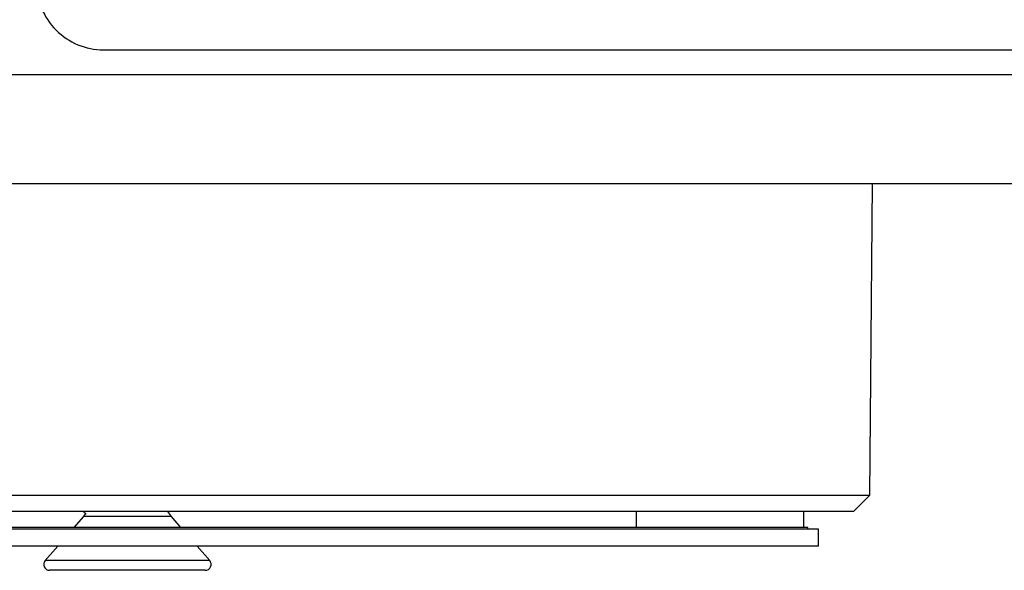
# Model space of a CAD drawing. Header units: inches. Extents: x 0.3 to 33.8, y 0.2 to 21.7.
# Tile 147 of 209: x 26.251 to 26.618, y 9.09 to 9.295. Entities that reach past the tile are written whole.
import ezdxf

# ---------------------------------------------------------------- set-up
doc = ezdxf.new("R2010")
doc.units = ezdxf.units.IN
doc.header["$MEASUREMENT"] = 0

msp = doc.modelspace()

# ---------------------------------------------------------------- linework, layer by layer
at = {"color": 7, "linetype": 'Continuous', "lineweight": 25}
for p, q in [((26.28247681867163, 9.28396446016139), (26.88247681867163, 9.283964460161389)), ((25.58247681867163, 9.274712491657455), (26.90747681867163, 9.27471249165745)), ((26.90747681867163, 9.233964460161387), (25.58247681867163, 9.233964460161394)), ((26.56802917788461, 9.117964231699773), (26.56904149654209, 9.233964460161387)), ((25.92192445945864, 9.117964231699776), (26.56802917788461, 9.117964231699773)), ((26.56192376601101, 9.111964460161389), (26.56802917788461, 9.117964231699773)), ((26.56192376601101, 9.111964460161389), (25.92802987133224, 9.111964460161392)), ((26.27500507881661, 9.111681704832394), (26.27576568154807, 9.111259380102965)), ((26.48101759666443, 9.111964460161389), (26.48101759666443, 9.10596446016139)), ((26.54351759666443, 9.10596446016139), (26.54351759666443, 9.111964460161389)), ((26.2749687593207, 9.110013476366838), (26.2714490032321, 9.10596446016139)), ((26.30781399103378, 9.110013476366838), (26.2749687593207, 9.110013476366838)), ((26.31133374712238, 9.10596446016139), (26.30781399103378, 9.110013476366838)), ((26.54897681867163, 9.105295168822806), (25.94097681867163, 9.105295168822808)), ((26.54497681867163, 9.10596446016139), (25.94497681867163, 9.105964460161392)), ((26.54497681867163, 9.105295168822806), (26.54497681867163, 9.10596446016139)), ((26.54897681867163, 9.09899595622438), (26.54897681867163, 9.105295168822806)), ((26.54897681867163, 9.09899595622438), (25.94097681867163, 9.098995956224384)), ((26.26539137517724, 9.098995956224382), (26.26072708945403, 9.093630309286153)), ((26.32205566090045, 9.093630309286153), (26.31739137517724, 9.098995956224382)), ((26.32205566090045, 9.093630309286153), (26.26072708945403, 9.093630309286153)), ((26.32040737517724, 9.090013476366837), (26.26237537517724, 9.090013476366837))]:
    msp.add_line(p, q, dxfattribs=at)
for centre, radius, start, end in [((26.28247681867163, 9.30896446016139), 0.02499999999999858, 180, 270.0000000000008), ((26.32080613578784, 9.121307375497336), 0.01721476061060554, 212.8694710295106, 221.0000000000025), ((26.26197661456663, 9.121307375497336), 0.01721476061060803, 318.9999999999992, 324.5870927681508), ((26.26237537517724, 9.092197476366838), 0.002184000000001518, 138.9999999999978, 270.0000000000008), ((26.32040737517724, 9.092197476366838), 0.002184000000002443, 270.0000000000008, 40.99999999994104)]:
    msp.add_arc(centre, radius, start, end, dxfattribs=at)

doc.saveas('drawing.dxf')
